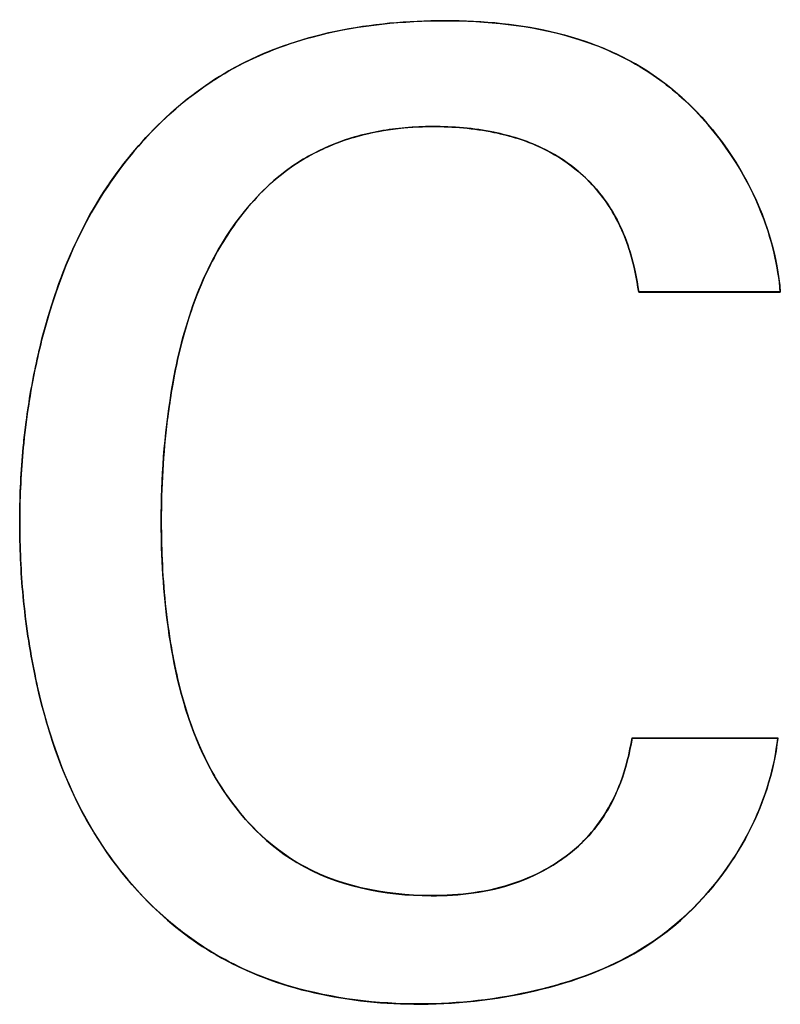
# Model space of a CAD drawing. Header units: inches. Extents: x 0 to 34, y 0 to 22.
# Tile 43 of 73: x 26.7278 to 26.7757, y 11.0937 to 11.1557. Entities that reach past the tile are written whole.
import ezdxf

# ---------------------------------------------------------------- set-up
doc = ezdxf.new("R2010")
doc.units = ezdxf.units.IN
doc.header["$LTSCALE"] = 1.87
doc.header["$MEASUREMENT"] = 0
doc.layers.get('0').update_dxf_attribs({"linetype": 'CONTINUOUS'})
doc.layers.add('DATUMCURVES', color=7, linetype='CONTINUOUS')

msp = doc.modelspace()

# ---------------------------------------------------------------- linework, layer by layer
at = {"color": 7, "linetype": 'CONTINUOUS'}
for p, q in [((26.766786, 11.138589), (26.775704, 11.138589)), ((26.775541, 11.110498), (26.766372, 11.110498))]:
    msp.add_line(p, q, dxfattribs=at)
for points, knots in [([(26.773797, 11.145166), (26.772366, 11.147995), (26.766962, 11.154384), (26.754235, 11.156505), (26.741048, 11.154025), (26.73255, 11.145401), (26.729997, 11.138772), (26.729193, 11.135614)], [0, 0, 0, 0, 0.158089, 0.400886, 0.635495, 0.831024, 1, 1, 1, 1]), ([(26.738708, 11.137744), (26.739022, 11.138627), (26.740441, 11.14199), (26.743694, 11.146196), (26.749041, 11.148646), (26.753442, 11.149148), (26.757444, 11.148814), (26.761293, 11.147639), (26.764571, 11.145054), (26.766247, 11.141549), (26.766651, 11.139432), (26.766786, 11.138589)], [0, 0, 0, 0, 0.072675, 0.282367, 0.393726, 0.521888, 0.62273, 0.704546, 0.832599, 0.933568, 1, 1, 1, 1]), ([(26.736733, 11.122484), (26.736716, 11.123041), (26.736672, 11.126312), (26.737028, 11.131464), (26.738074, 11.135967), (26.738708, 11.137744)], [0, 0, 0, 0, 0.108237, 0.634704, 1, 1, 1, 1]), ([(26.729193, 11.135614), (26.729087, 11.135196), (26.728573, 11.133034), (26.727989, 11.129359), (26.727809, 11.126071), (26.727794, 11.124566)], [0, 0, 0, 0, 0.115553, 0.595533, 1, 1, 1, 1]), ([(26.727794, 11.124566), (26.727792, 11.124403), (26.727783, 11.122686), (26.727939, 11.11928), (26.728446, 11.115853), (26.728852, 11.11398), (26.728901, 11.113763)], [0, 0, 0, 0, 0.045011, 0.473207, 0.938763, 1, 1, 1, 1]), ([(26.740091, 11.108055), (26.740078, 11.108078), (26.73871, 11.110435), (26.737262, 11.115273), (26.7368, 11.120209), (26.736733, 11.122484)], [0, 0, 0, 0, 0.005247, 0.54261, 1, 1, 1, 1]), ([(26.728901, 11.113763), (26.729629, 11.110536), (26.731979, 11.103905), (26.740234, 11.095342), (26.751261, 11.09322), (26.760739, 11.094375), (26.768267, 11.097268), (26.772105, 11.101608), (26.773516, 11.104198)], [0, 0, 0, 0, 0.170966, 0.358963, 0.587906, 0.72203, 0.852882, 1, 1, 1, 1]), ([(26.766372, 11.110498), (26.766202, 11.109539), (26.765659, 11.107241), (26.763478, 11.103617), (26.759051, 11.101006), (26.752605, 11.100229), (26.745168, 11.101689), (26.741356, 11.105887), (26.740091, 11.108055)], [0, 0, 0, 0, 0.086374, 0.208408, 0.364162, 0.522133, 0.779654, 1, 1, 1, 1])]:
    msp.add_open_spline(points, degree=3, knots=knots, dxfattribs=at)
for points in [[(26.775317, 11.141032), (26.774984, 11.142445), (26.774468, 11.14384), (26.773797, 11.145166)], [(26.775704, 11.138589), (26.775639, 11.139403), (26.775509, 11.140221), (26.775317, 11.141032)], [(26.774988, 11.107738), (26.775256, 11.108648), (26.775443, 11.109573), (26.775541, 11.110498)], [(26.773516, 11.104198), (26.774133, 11.105332), (26.774632, 11.106523), (26.774988, 11.107738)]]:
    msp.add_open_spline(points, degree=3, dxfattribs=at)
at = {"layer": 'DATUMCURVES', "color": 40, "linetype": 'CONTINUOUS'}
for points, knots in [([(26.7282, 11.130414, 3.1355), (26.728373, 11.131741, 3.1355), (26.729237, 11.136686, 3.1355), (26.732234, 11.145093, 3.1355), (26.741049, 11.15404, 3.1355), (26.754236, 11.15652, 3.1355), (26.769303, 11.154008, 3.1355), (26.775289, 11.143855, 3.1355), (26.775704, 11.138591, 3.1355)], [0, 0, 0, 0, 0.057626, 0.21591, 0.377663, 0.571745, 0.772613, 1, 1, 1, 1]), ([(26.746211, 11.154643, 3.1355), (26.748748, 11.155329, 3.1355), (26.751712, 11.155666, 3.1355), (26.754697, 11.155669, 3.1355), (26.754983, 11.155666, 3.1355)], [0, 0, 0, 0, 0.90417, 1, 1, 1, 1]), ([(26.738885, 11.151139, 3.1355), (26.739556, 11.151639, 3.1355), (26.741839, 11.153143, 3.1355), (26.744375, 11.154146, 3.1355), (26.746211, 11.154643, 3.1355)], [0, 0, 0, 0, 0.305653, 1, 1, 1, 1]), ([(26.763019, 11.154495, 3.1355), (26.764676, 11.153967, 3.1355), (26.766864, 11.15295, 3.1355), (26.768798, 11.151443, 3.1355), (26.769316, 11.150988, 3.1355)], [0, 0, 0, 0, 0.720317, 1, 1, 1, 1]), ([(26.751997, 11.148909, 3.1355), (26.750947, 11.148813, 3.1355), (26.74898, 11.148466, 3.1355), (26.747115, 11.147722, 3.1355), (26.746284, 11.147285, 3.1355)], [0, 0, 0, 0, 0.52884, 1, 1, 1, 1]), ([(26.752077, 11.148931, 3.1355), (26.751, 11.148837, 3.1355), (26.749021, 11.148493, 3.1355), (26.747144, 11.147749, 3.1355), (26.746324, 11.147321, 3.1355)], [0, 0, 0, 0, 0.538944, 1, 1, 1, 1]), ([(26.757733, 11.148616, 3.1355), (26.757709, 11.148621, 3.1355), (26.756415, 11.148887, 3.1355), (26.754495, 11.149047, 3.1355), (26.752593, 11.148964, 3.1355), (26.751997, 11.148909, 3.1355)], [0, 0, 0, 0, 0.012499, 0.688614, 1, 1, 1, 1]), ([(26.766786, 11.138591, 3.1355), (26.766652, 11.139436, 3.1355), (26.766248, 11.141555, 3.1355), (26.764573, 11.145061, 3.1355), (26.761294, 11.147644, 3.1355), (26.757445, 11.148816, 3.1355), (26.754522, 11.14906, 3.1355), (26.752647, 11.148981, 3.1355), (26.752077, 11.148931, 3.1355)], [0, 0, 0, 0, 0.12741, 0.320591, 0.565522, 0.722061, 0.915032, 1, 1, 1, 1]), ([(26.762167, 11.146789, 3.1355), (26.761689, 11.147119, 3.1355), (26.760283, 11.147931, 3.1355), (26.75874, 11.148406, 3.1355), (26.757733, 11.148616, 3.1355)], [0, 0, 0, 0, 0.358767, 1, 1, 1, 1]), ([(26.746324, 11.147321, 3.1355), (26.74587, 11.147084, 3.1355), (26.743104, 11.145433, 3.1355), (26.739234, 11.140432, 3.1355), (26.737647, 11.134482, 3.1355), (26.737162, 11.131113, 3.1355), (26.737089, 11.130532, 3.1355)], [0, 0, 0, 0, 0.077279, 0.485387, 0.91149, 1, 1, 1, 1]), ([(26.746284, 11.147285, 3.1355), (26.745843, 11.147054, 3.1355), (26.744168, 11.14605, 3.1355), (26.742752, 11.144674, 3.1355), (26.741842, 11.143523, 3.1355)], [0, 0, 0, 0, 0.254909, 1, 1, 1, 1]), ([(26.765331, 11.143291, 3.1355), (26.765089, 11.143736, 3.1355), (26.764233, 11.145072, 3.1355), (26.763058, 11.146174, 3.1355), (26.762167, 11.146789, 3.1355)], [0, 0, 0, 0, 0.320039, 1, 1, 1, 1]), ([(26.729193, 11.135615, 3.1355), (26.729996, 11.138774, 3.1355), (26.731199, 11.141896, 3.1355), (26.732983, 11.144712, 3.1355), (26.733012, 11.144757, 3.1355)], [0, 0, 0, 0, 0.984241, 1, 1, 1, 1]), ([(26.741842, 11.143523, 3.1355), (26.741058, 11.142533, 3.1355), (26.739872, 11.140632, 3.1355), (26.739018, 11.138605, 3.1355), (26.738701, 11.137717, 3.1355)], [0, 0, 0, 0, 0.56992, 1, 1, 1, 1]), ([(26.766786, 11.138575, 3.1355), (26.766652, 11.13942, 3.1355), (26.766343, 11.141044, 3.1355), (26.765713, 11.14259, 3.1355), (26.765331, 11.143291, 3.1355)], [0, 0, 0, 0, 0.518785, 1, 1, 1, 1]), ([(26.775704, 11.138591, 3.1355), (26.77524, 11.138591, 3.1355), (26.772267, 11.138591, 3.1355), (26.769294, 11.138591, 3.1355), (26.766786, 11.138591, 3.1355)], [0, 0, 0, 0, 0.15625, 1, 1, 1, 1]), ([(26.775704, 11.138575, 3.1355), (26.77524, 11.138575, 3.1355), (26.772267, 11.138575, 3.1355), (26.769294, 11.138575, 3.1355), (26.766786, 11.138575, 3.1355)], [0, 0, 0, 0, 0.15625, 1, 1, 1, 1]), ([(26.738701, 11.137717, 3.1355), (26.738072, 11.135948, 3.1355), (26.737512, 11.133538, 3.1355), (26.737161, 11.131102, 3.1355), (26.737089, 11.130521, 3.1355)], [0, 0, 0, 0, 0.761845, 1, 1, 1, 1]), ([(26.7282, 11.130409, 3.1355), (26.728373, 11.131735, 3.1355), (26.728677, 11.133475, 3.1355), (26.729087, 11.135199, 3.1355), (26.729193, 11.135615, 3.1355)], [0, 0, 0, 0, 0.757739, 1, 1, 1, 1]), ([(26.727795, 11.124623, 3.1355), (26.727811, 11.126113, 3.1355), (26.727918, 11.128049, 3.1355), (26.728142, 11.129972, 3.1355), (26.7282, 11.130414, 3.1355)], [0, 0, 0, 0, 0.769551, 1, 1, 1, 1]), ([(26.727795, 11.124623, 3.1355), (26.727811, 11.126112, 3.1355), (26.727918, 11.128046, 3.1355), (26.728142, 11.129967, 3.1355), (26.7282, 11.130409, 3.1355)], [0, 0, 0, 0, 0.769472, 1, 1, 1, 1]), ([(26.737089, 11.130521, 3.1355), (26.736827, 11.128415, 3.1355), (26.73668, 11.125714, 3.1355), (26.736718, 11.123013, 3.1355), (26.736735, 11.122434, 3.1355)], [0, 0, 0, 0, 0.785575, 1, 1, 1, 1]), ([(26.737089, 11.130532, 3.1355), (26.736827, 11.128423, 3.1355), (26.73668, 11.125717, 3.1355), (26.736718, 11.123011, 3.1355), (26.736736, 11.122431, 3.1355)], [0, 0, 0, 0, 0.785433, 1, 1, 1, 1]), ([(26.728892, 11.113814, 3.1355), (26.728847, 11.114017, 3.1355), (26.728445, 11.115876, 3.1355), (26.72794, 11.11929, 3.1355), (26.727783, 11.122713, 3.1355), (26.727793, 11.124445, 3.1355), (26.727795, 11.124623, 3.1355)], [0, 0, 0, 0, 0.057038, 0.522702, 0.951129, 1, 1, 1, 1]), ([(26.72889, 11.113833, 3.1355), (26.728845, 11.114032, 3.1355), (26.728444, 11.115887, 3.1355), (26.72794, 11.119295, 3.1355), (26.727783, 11.122715, 3.1355), (26.727793, 11.124445, 3.1355), (26.727795, 11.124623, 3.1355)], [0, 0, 0, 0, 0.056199, 0.522349, 0.951068, 1, 1, 1, 1]), ([(26.737228, 11.116909, 3.1355), (26.73729, 11.116509, 3.1355), (26.737422, 11.11573, 3.1355), (26.737579, 11.114954, 3.1355), (26.737663, 11.114578, 3.1355)], [0, 0, 0, 0, 0.513556, 1, 1, 1, 1]), ([(26.737228, 11.116901, 3.1355), (26.737289, 11.1165, 3.1355), (26.73742, 11.115729, 3.1355), (26.737576, 11.114962, 3.1355), (26.737657, 11.114595, 3.1355)], [0, 0, 0, 0, 0.519585, 1, 1, 1, 1]), ([(26.737657, 11.114595, 3.1355), (26.738154, 11.112338, 3.1355), (26.739697, 11.107721, 3.1355), (26.745139, 11.101683, 3.1355), (26.752605, 11.100216, 3.1355), (26.759055, 11.100993, 3.1355), (26.762879, 11.103264, 3.1355), (26.764384, 11.105262, 3.1355), (26.764756, 11.105877, 3.1355)], [0, 0, 0, 0, 0.19216, 0.402055, 0.644701, 0.793516, 0.940417, 1, 1, 1, 1]), ([(26.737663, 11.114578, 3.1355), (26.73816, 11.112331, 3.1355), (26.73891, 11.110097, 3.1355), (26.740093, 11.108062, 3.1355), (26.740114, 11.108027, 3.1355)], [0, 0, 0, 0, 0.982814, 1, 1, 1, 1]), ([(26.764756, 11.105877, 3.1355), (26.765103, 11.106449, 3.1355), (26.765823, 11.107941, 3.1355), (26.766202, 11.109542, 3.1355), (26.766372, 11.110499, 3.1355)], [0, 0, 0, 0, 0.406013, 1, 1, 1, 1]), ([(26.764764, 11.105899, 3.1355), (26.765107, 11.106467, 3.1355), (26.765827, 11.107956, 3.1355), (26.766205, 11.109555, 3.1355), (26.766374, 11.110514, 3.1355)], [0, 0, 0, 0, 0.403735, 1, 1, 1, 1]), ([(26.766372, 11.110499, 3.1355), (26.76685, 11.110499, 3.1355), (26.769906, 11.110499, 3.1355), (26.772963, 11.110499, 3.1355), (26.775542, 11.110499, 3.1355)], [0, 0, 0, 0, 0.15625, 1, 1, 1, 1]), ([(26.766374, 11.110514, 3.1355), (26.766851, 11.110514, 3.1355), (26.769907, 11.110514, 3.1355), (26.772963, 11.110514, 3.1355), (26.775542, 11.110514, 3.1355)], [0, 0, 0, 0, 0.15625, 1, 1, 1, 1]), ([(26.761312, 11.102467, 3.1355), (26.762099, 11.102945, 3.1355), (26.7634, 11.103966, 3.1355), (26.76439, 11.105281, 3.1355), (26.764764, 11.105899, 3.1355)], [0, 0, 0, 0, 0.559413, 1, 1, 1, 1]), ([(26.737761, 11.09851, 3.1355), (26.735665, 11.10018, 3.1355), (26.733791, 11.102359, 3.1355), (26.732351, 11.104765, 3.1355), (26.732289, 11.104871, 3.1355)], [0, 0, 0, 0, 0.95587, 1, 1, 1, 1]), ([(26.7378, 11.098465, 3.1355), (26.735686, 11.10014, 3.1355), (26.733806, 11.102323, 3.1355), (26.732362, 11.104733, 3.1355), (26.732304, 11.104831, 3.1355)], [0, 0, 0, 0, 0.959824, 1, 1, 1, 1]), ([(26.744225, 11.103362, 3.1355), (26.744556, 11.103118, 3.1355), (26.746274, 11.101969, 3.1355), (26.748251, 11.101273, 3.1355), (26.749895, 11.100948, 3.1355)], [0, 0, 0, 0, 0.199121, 1, 1, 1, 1]), ([(26.756117, 11.100725, 3.1355), (26.757094, 11.100847, 3.1355), (26.758885, 11.101239, 3.1355), (26.760579, 11.102022, 3.1355), (26.761312, 11.102467, 3.1355)], [0, 0, 0, 0, 0.536583, 1, 1, 1, 1]), ([(26.749895, 11.100948, 3.1355), (26.751146, 11.100701, 3.1355), (26.75325, 11.100517, 3.1355), (26.755322, 11.100625, 3.1355), (26.756117, 11.100725, 3.1355)], [0, 0, 0, 0, 0.611096, 1, 1, 1, 1]), ([(26.74488, 11.094859, 3.1355), (26.74323, 11.095344, 3.1355), (26.74074, 11.096377, 3.1355), (26.738524, 11.097903, 3.1355), (26.737761, 11.09851, 3.1355)], [0, 0, 0, 0, 0.637552, 1, 1, 1, 1]), ([(26.744777, 11.094875, 3.1355), (26.743164, 11.095357, 3.1355), (26.740725, 11.096377, 3.1355), (26.738551, 11.09787, 3.1355), (26.7378, 11.098465, 3.1355)], [0, 0, 0, 0, 0.636811, 1, 1, 1, 1]), ([(26.768836, 11.09855, 3.1355), (26.768466, 11.098249, 3.1355), (26.766377, 11.096686, 3.1355), (26.764006, 11.095664, 3.1355), (26.762, 11.095062, 3.1355)], [0, 0, 0, 0, 0.182023, 1, 1, 1, 1]), ([(26.768863, 11.098564, 3.1355), (26.768485, 11.098255, 3.1355), (26.766408, 11.096697, 3.1355), (26.764054, 11.095674, 3.1355), (26.762075, 11.095073, 3.1355)], [0, 0, 0, 0, 0.187642, 1, 1, 1, 1]), ([(26.753517, 11.093754, 3.1355), (26.753358, 11.093751, 3.1355), (26.750423, 11.093722, 3.1355), (26.747437, 11.09408, 3.1355), (26.744777, 11.094875, 3.1355)], [0, 0, 0, 0, 0.05431, 1, 1, 1, 1]), ([(26.762, 11.095062, 3.1355), (26.761583, 11.094936, 3.1355), (26.758784, 11.09417, 3.1355), (26.755907, 11.093801, 3.1355), (26.753425, 11.093766, 3.1355)], [0, 0, 0, 0, 0.15025, 1, 1, 1, 1]), ([(26.762075, 11.095073, 3.1355), (26.761632, 11.094939, 3.1355), (26.758839, 11.094169, 3.1355), (26.755968, 11.093796, 3.1355), (26.753517, 11.093754, 3.1355)], [0, 0, 0, 0, 0.159567, 1, 1, 1, 1]), ([(26.753425, 11.093766, 3.1355), (26.753297, 11.093764, 3.1355), (26.750428, 11.09374, 3.1355), (26.74751, 11.094086, 3.1355), (26.74488, 11.094859, 3.1355)], [0, 0, 0, 0, 0.044674, 1, 1, 1, 1])]:
    msp.add_open_spline(points, degree=3, knots=knots, dxfattribs=at)
for points in [[(26.754983, 11.155666, 3.1355), (26.757727, 11.155638, 3.1355), (26.760468, 11.155308, 3.1355), (26.763019, 11.154495, 3.1355)], [(26.733012, 11.144757, 3.1355), (26.734572, 11.147203, 3.1355), (26.73657, 11.149413, 3.1355), (26.738885, 11.151139, 3.1355)], [(26.769316, 11.150988, 3.1355), (26.771149, 11.149378, 3.1355), (26.772694, 11.147351, 3.1355), (26.773809, 11.145135, 3.1355)], [(26.773809, 11.145135, 3.1355), (26.774858, 11.143052, 3.1355), (26.775529, 11.140803, 3.1355), (26.775704, 11.138575, 3.1355)], [(26.736735, 11.122434, 3.1355), (26.736791, 11.120582, 3.1355), (26.736945, 11.118734, 3.1355), (26.737228, 11.116901, 3.1355)], [(26.736736, 11.122431, 3.1355), (26.736792, 11.120583, 3.1355), (26.736945, 11.118739, 3.1355), (26.737228, 11.116909, 3.1355)], [(26.732289, 11.104871, 3.1355), (26.730657, 11.107644, 3.1355), (26.72959, 11.110707, 3.1355), (26.72889, 11.113833, 3.1355)], [(26.732304, 11.104831, 3.1355), (26.730665, 11.107609, 3.1355), (26.729594, 11.11068, 3.1355), (26.728892, 11.113814, 3.1355)], [(26.775542, 11.110514, 3.1355), (26.775311, 11.108338, 3.1355), (26.774587, 11.106167, 3.1355), (26.773494, 11.104171, 3.1355)], [(26.775542, 11.110499, 3.1355), (26.775312, 11.108334, 3.1355), (26.774592, 11.106173, 3.1355), (26.773507, 11.104186, 3.1355)], [(26.740114, 11.108027, 3.1355), (26.741167, 11.10623, 3.1355), (26.742559, 11.104593, 3.1355), (26.744225, 11.103362, 3.1355)], [(26.773507, 11.104186, 3.1355), (26.772334, 11.102038, 3.1355), (26.770734, 11.100093, 3.1355), (26.768863, 11.098564, 3.1355)], [(26.773494, 11.104171, 3.1355), (26.772316, 11.102021, 3.1355), (26.770712, 11.100076, 3.1355), (26.768836, 11.09855, 3.1355)]]:
    msp.add_open_spline(points, degree=3, dxfattribs=at)

doc.saveas('drawing.dxf')
